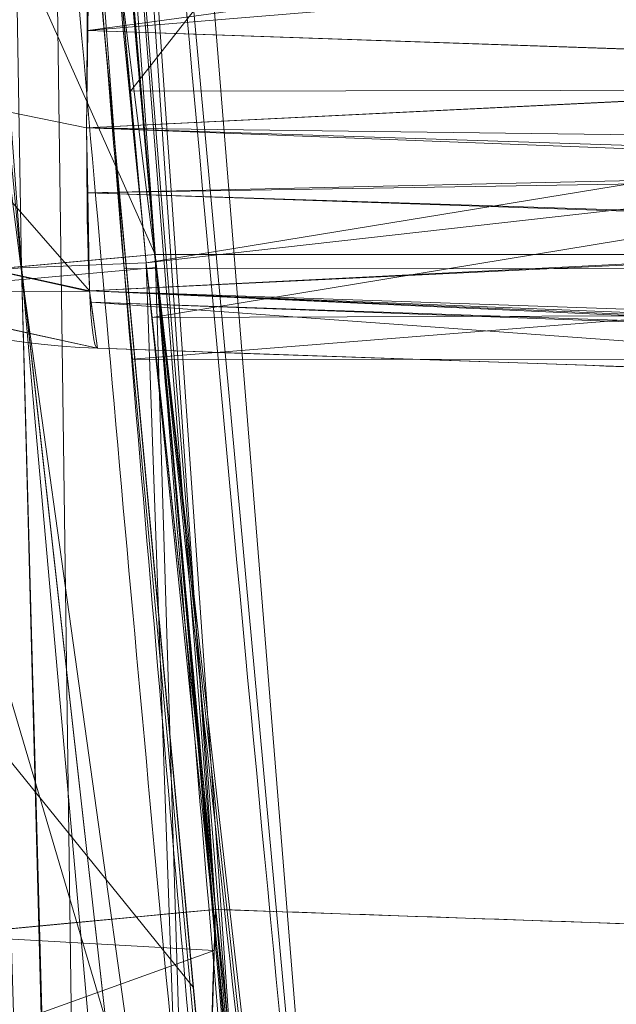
# Model space of a CAD drawing. Header units: millimetres. Extents: x -72 to 72, y -145 to 145.
# Tile 180 of 256: x -57.035 to -56.798, y -5.416 to -5.025. Entities that reach past the tile are written whole.
import ezdxf

# ---------------------------------------------------------------- set-up
doc = ezdxf.new("R2010")
doc.units = ezdxf.units.MM
doc.layers.add('1', color=7, linetype='CONTINUOUS')

msp = doc.modelspace()

# ---------------------------------------------------------------- linework, layer by layer
at = {"layer": '1', "color": 163, "linetype": 'Continuous', "lineweight": 13}
for p, q in [((-56.55835020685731, -5.118497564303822, 6.103859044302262), (-56.98108536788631, -5.118451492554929, 6.089096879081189)), ((-56.5583502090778, -5.118497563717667, 5.05403530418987), (-56.9810853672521, -5.118451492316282, 5.068797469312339)), ((-57.0039829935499, -5.15568580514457, -27.1313862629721), (-57.0039829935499, -5.15568580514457, -28.0257302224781))]:
    msp.add_line(p, q, dxfattribs=at)
at = {"layer": '1', "color": 163, "linetype": 'Continuous', "lineweight": 13, "extrusion": (0, 0, -1)}
for centre, radius in [((0, 2.781752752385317e-14, 144.004626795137), 61.0180546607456), ((-5.6843418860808e-14, -1.73472347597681e-14, 147), 60.9142135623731), ((3.46944695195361e-15, 0, 145), 60), ((-5.6843418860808e-14, -1.73472347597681e-14, 146), 59.50000000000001)]:
    msp.add_circle(centre, radius, dxfattribs=at)
at = {"layer": '1', "color": 163, "linetype": 'Continuous', "lineweight": 13}
for centre, radius in [((0, -2.03130073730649e-13, -145), 60.4433756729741), ((5.6843418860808e-14, -1.73472347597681e-14, -146.707106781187), 60.20710678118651), ((-3.46944695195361e-15, 0, -146), 60)]:
    msp.add_circle(centre, radius, dxfattribs=at)
at = {"layer": '1', "color": 163, "linetype": 'Continuous', "lineweight": 13, "extrusion": (-0.9987863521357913, 0.03487838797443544, -0.03477529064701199)}
msp.add_arc((6.841955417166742, -25.14011067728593, 57.69848006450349), 0.3, 359.9999999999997, 89.76080966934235, dxfattribs=at)
at = {"layer": '1', "color": 163, "linetype": 'Continuous', "lineweight": 13, "extrusion": (-0.9987863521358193, 0.0348783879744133, 0.0347752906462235)}
msp.add_arc((6.841955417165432, -29.98364439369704, 55.78037530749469), 0.3, 270.2391903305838, 0, dxfattribs=at)
at = {"layer": '1', "color": 163, "linetype": 'Continuous', "lineweight": 13}
for centre, start in [((-56.9935131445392, -4.85586855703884, -27.1313862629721), 184.8698608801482), ((-56.9935131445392, -4.85586855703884, -28.0257302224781), 184.8698608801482), ((-56.94664343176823, -5.377713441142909, -23.4991241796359), 185.3946855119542), ((-56.94664343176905, -5.37771344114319, -24.54935528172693), 185.3946855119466)]:
    msp.add_arc(centre, 0.3, start, 268.0000000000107, dxfattribs=at)
at = {"layer": '1', "color": 163, "linetype": 'Continuous', "lineweight": 13, "extrusion": (-0.08946716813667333, 0.9959897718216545, -1.588247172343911e-05)}
msp.add_arc((57.20000000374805, 5.789281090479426, -8.569860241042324e-05), 0.3, 0, 87.99202557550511, dxfattribs=at)
at = {"layer": '1', "color": 163, "linetype": 'Continuous', "lineweight": 13, "extrusion": (-0.08946716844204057, 0.9959897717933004, 1.594029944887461e-05)}
msp.add_arc((57.20000000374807, 5.368613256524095, 9.182680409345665e-05), 0.3, 272.0079742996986, 0, dxfattribs=at)
at = {"layer": '1', "color": 163, "linetype": 'Continuous', "lineweight": 13, "extrusion": (0.09401596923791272, -0.9955706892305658, -1.65297356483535e-05)}
msp.add_arc((-57.20000000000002, -24.54935527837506, 0.0004057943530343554), 0.3, 180, 267.9911877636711, dxfattribs=at)
at = {"layer": '1', "color": 163, "linetype": 'Continuous', "lineweight": 13, "extrusion": (-0.09401596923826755, 0.9955706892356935, -1.621590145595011e-05)}
msp.add_arc((57.19999999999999, -23.49912417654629, 0.0003810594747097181), 0.3, 0, 87.99118606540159, dxfattribs=at)
at = {"layer": '1', "color": 163, "linetype": 'Continuous', "lineweight": 13, "extrusion": (-0.9987867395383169, 0.03487840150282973, 0.03476414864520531)}
msp.add_arc((7.361846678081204, -26.50648736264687, 55.83654883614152), 0.3, 270.2575506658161, 0, dxfattribs=at)
at = {"layer": '1', "color": 163, "linetype": 'Continuous', "lineweight": 13, "extrusion": (-0.9987867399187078, 0.03487840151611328, -0.0347641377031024)}
msp.add_arc((7.361846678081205, -21.51294955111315, 57.50691308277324), 0.3, 359.9999999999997, 89.74243129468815, dxfattribs=at)
at = {"layer": '1', "color": 163, "linetype": 'Continuous', "lineweight": 13}
for points, knots in [([(-57.2080423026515, 0.527073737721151, -23.199351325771), (-57.2126849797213, 0.0230710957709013, -23.1993518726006), (-57.21066770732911, -0.481036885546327, -23.1993507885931), (-57.1915639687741, -1.5906663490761, -23.1993463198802), (-57.1715145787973, -2.19625719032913, -23.1993425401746), (-57.1121875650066, -3.40664967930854, -23.1993328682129), (-57.0728927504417, -4.01160350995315, -23.1993269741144), (-57.0034096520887, -4.87017873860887, -23.199316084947), (-56.9811117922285, -5.12452116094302, -23.1993125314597), (-56.9571132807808, -5.3786972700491, -23.1993085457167)], [0, 0, 0, 0, 0.2556931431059, 0.2556931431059, 0.56301423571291, 0.56301423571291, 0.870490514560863, 0.870490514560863, 1, 1, 1, 1]), ([(-56.9485684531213, -5.46844288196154, -32.1420199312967), (-56.9986130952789, -4.94718059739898, -32.1420116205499), (-57.04150558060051, -4.42518209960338, -32.1420051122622), (-57.1193468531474, -3.2865532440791, -32.1419931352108), (-57.1514984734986, -2.66960108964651, -32.1419880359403), (-57.1958156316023, -1.43481741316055, -32.141979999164), (-57.2079764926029, -0.81682362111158, -32.1419770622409), (-57.2109652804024, 0.0431067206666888, -32.1419755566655), (-57.2102712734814, 0.285099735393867, -32.1419754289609), (-57.2080423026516, 0.527073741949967, -32.1419756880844)], [0, 0, 0, 0, 0.261666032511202, 0.261666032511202, 0.570298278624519, 0.570298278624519, 0.879092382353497, 0.879092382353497, 1, 1, 1, 1]), ([(-56.9571132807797, -5.37869717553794, -24.8491709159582), (-56.9721865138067, -5.2190515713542, -24.8491683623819), (-56.9865887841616, -5.05934119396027, -24.8491659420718), (-57.0358999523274, -4.4855633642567, -24.8491576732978), (-57.0669723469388, -4.07114003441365, -24.8491524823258), (-57.1200722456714, -3.24186252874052, -24.8491434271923), (-57.1421050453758, -2.82695930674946, -24.8491395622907), (-57.1655896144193, -2.2702951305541, -24.8491354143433), (-57.1710372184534, -2.12867711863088, -24.8491344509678), (-57.17595859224, -1.98704180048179, -24.8491335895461)], [0, 0, 0, 0, 0.141520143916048, 0.141520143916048, 0.508266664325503, 0.508266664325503, 0.874926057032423, 0.874926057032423, 1, 1, 1, 1]), ([(-57.17595859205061, -1.98704180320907, -30.3953648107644), (-57.170824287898, -2.13480517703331, -30.3953639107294), (-57.16511722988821, -2.28254976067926, -30.3953628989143), (-57.1408184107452, -2.854150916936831, -30.3953585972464), (-57.1180831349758, -3.27785872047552, -30.3953546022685), (-57.0632042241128, -4.12450684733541, -30.39534524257), (-57.0310595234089, -4.5474996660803, -30.3953398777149), (-56.9797282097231, -5.13625033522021, -30.3953312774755), (-56.9645113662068, -5.30238221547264, -30.3953287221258), (-56.9485684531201, -5.46844278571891, -30.3953260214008)], [0, 0, 0, 0, 0.127114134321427, 0.127114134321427, 0.491889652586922, 0.491889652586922, 0.856575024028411, 0.856575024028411, 1, 1, 1, 1]), ([(-56.7116086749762, -7.837777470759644, 2.21052546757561), (-56.71057128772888, -7.837813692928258, 2.030500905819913), (-56.71266593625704, -7.811314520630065, 1.764950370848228), (-56.7223029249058, -7.725098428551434, 1.419858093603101), (-56.7365768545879, -7.603429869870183, 1.080547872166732), (-56.76149677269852, -7.394918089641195, 0.6906881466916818), (-56.80179168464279, -7.051965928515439, 0.2729513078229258), (-56.84796809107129, -6.64062990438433, -0.06464760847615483), (-56.89774973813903, -6.167982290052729, -0.3178114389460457), (-56.94759471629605, -5.6544481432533, -0.4741302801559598), (-56.9941246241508, -5.125559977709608, -0.5271734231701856), (-57.03643298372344, -4.587494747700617, -0.4753507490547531), (-57.06562924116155, -4.164497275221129, -0.3481040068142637), (-57.08599078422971, -3.838423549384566, -0.1950592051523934), (-57.10365237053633, -3.533125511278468, -0.01278709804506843), (-57.12138318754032, -3.186660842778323, 0.2696885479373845), (-57.13359954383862, -2.901638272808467, 0.6157660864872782), (-57.14040714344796, -2.717972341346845, 0.9202214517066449), (-57.14547798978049, -2.563061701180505, 1.24634367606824), (-57.14845740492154, -2.433737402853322, 1.670166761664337), (-57.14788293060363, -2.397359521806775, 2.030609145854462), (-57.1468455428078, -2.397323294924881, 2.21052546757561)], [0, 0, 0, 0, 0.0625, 0.09375, 0.125, 0.1875, 0.25, 0.3125, 0.375, 0.4375, 0.5, 0.5625, 0.625, 0.65625, 0.6875, 0.75, 0.8125, 0.84375, 0.875, 0.9375, 1, 1, 1, 1]), ([(-57.14684554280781, -2.39732329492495, 2.21052546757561), (-57.1464528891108, -2.397309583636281, 2.590795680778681), (-57.14417866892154, -2.434471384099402, 3.345052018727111), (-57.13578244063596, -2.599510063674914, 4.457998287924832), (-57.12180289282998, -2.871469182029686, 5.551849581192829), (-57.10029697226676, -3.255550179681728, 6.629106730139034), (-57.0702074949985, -3.735013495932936, 7.647101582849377), (-57.01501899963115, -4.503290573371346, 8.934733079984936), (-56.95233017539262, -5.227115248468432, 9.823448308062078), (-56.8977019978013, -5.761522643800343, 10.36042499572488)], [0, 0, 0, 0, 0.125, 0.25, 0.375, 0.5, 0.625, 0.75, 1, 1, 1, 1]), ([(-57.1254445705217, -3.417444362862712, 2.21052546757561), (-57.12544421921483, -3.417444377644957, 1.98351067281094), (-57.1211214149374, -3.484219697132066, 1.653117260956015), (-57.10631454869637, -3.697559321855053, 1.255795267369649), (-57.09071129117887, -3.910991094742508, 0.9971400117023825), (-57.0705825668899, -4.169856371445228, 0.7857143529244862), (-57.0457347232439, -4.468499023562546, 0.6270618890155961), (-57.01725762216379, -4.786337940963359, 0.5314884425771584), (-56.98488096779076, -5.122622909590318, 0.4990928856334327), (-56.95057843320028, -5.453318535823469, 0.5322680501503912), (-56.914857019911, -5.774367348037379, 0.6300292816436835), (-56.87957413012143, -6.069982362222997, 0.7884645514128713), (-56.84659873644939, -6.32706753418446, 0.9996346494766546), (-56.81696754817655, -6.541362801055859, 1.260930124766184), (-56.79295070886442, -6.697890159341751, 1.553950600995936), (-56.77513805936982, -6.795925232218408, 1.877587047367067), (-56.76817424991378, -6.817600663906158, 2.098111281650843), (-56.7659400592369, -6.81752265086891, 2.21052546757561)], [0, 0, 0, 0, 0.125, 0.1875, 0.25, 0.3125, 0.375, 0.4375, 0.5, 0.5625, 0.625, 0.6875, 0.75, 0.8125, 0.875, 0.9375, 1, 1, 1, 1]), ([(-56.9810853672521, -5.11845149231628, 5.06879746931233), (-56.9810871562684, -5.11843157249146, 5.06879746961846), (-56.98108894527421, -5.11841165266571, 5.0687974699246), (-56.9909088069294, -5.0090709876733, 5.06879915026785), (-57.0004122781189, -4.89972153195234, 5.06880077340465), (-57.01879133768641, -4.68095072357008, 5.06880391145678), (-57.0276668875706, -4.57152845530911, 5.068805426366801), (-57.04478799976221, -4.35263556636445, 5.06880834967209), (-57.0530336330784, -4.24316403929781, 5.06880975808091), (-57.0631572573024, -4.10339096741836, 5.068811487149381), (-57.0653262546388, -4.07311003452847, 5.06881185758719), (-57.0674711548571, -4.04282740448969, 5.06881222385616)], [0, 0, 0, 0, 5.56018028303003e-05, 5.56018028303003e-05, 0.305200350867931, 0.305200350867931, 0.61040067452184, 0.61040067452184, 0.915600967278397, 0.915600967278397, 1, 1, 1, 1]), ([(-57.02447206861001, -4.60990986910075, 6.08908946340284), (-57.0239073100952, -4.61689730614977, 6.089089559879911), (-57.0233412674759, -4.62388463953, 6.08908965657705), (-57.01617341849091, -4.71216429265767, 6.08909088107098), (-57.0093990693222, -4.79344279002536, 6.08909203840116), (-56.9955045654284, -4.95594977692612, 6.08909441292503), (-56.9883844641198, -5.03717864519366, 6.08909563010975), (-56.9810889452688, -5.11841165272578, 6.08909687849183), (-56.9810871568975, -5.11843157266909, 6.08909687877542), (-56.98108536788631, -5.11845149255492, 6.089096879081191)], [0, 0, 0, 0, 0.0412049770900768, 0.0412049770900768, 0.520602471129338, 0.520602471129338, 0.999882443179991, 0.999882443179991, 1, 1, 1, 1]), ([(-56.98108536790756, -5.118451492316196, 6.089096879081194), (-56.96667860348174, -5.297914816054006, 6.08903988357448), (-56.94420143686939, -5.562599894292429, 6.062569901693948), (-56.91276213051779, -5.906358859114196, 5.976837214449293), (-56.8884272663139, -6.160249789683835, 5.886075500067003), (-56.86451190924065, -6.400209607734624, 5.772803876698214), (-56.83316841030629, -6.703722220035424, 5.591244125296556), (-56.79535580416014, -7.052321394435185, 5.305878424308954), (-56.76371799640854, -7.333372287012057, 4.964667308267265), (-56.74266951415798, -7.519088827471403, 4.656022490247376), (-56.72992417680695, -7.633025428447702, 4.41583386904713), (-56.7201280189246, -7.723479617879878, 4.164326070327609), (-56.71135953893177, -7.811139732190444, 3.817076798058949), (-56.71003658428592, -7.837832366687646, 3.548539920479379), (-56.7116086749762, -7.837777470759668, 3.3684217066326)], [0, 0, 0, 0, 0.125, 0.1875, 0.25, 0.3125, 0.375, 0.5, 0.625, 0.6875, 0.75, 0.8125, 0.875, 1, 1, 1, 1]), ([(-57.0039829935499, -5.15568580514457, -28.0257302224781), (-56.9210491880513, -5.158581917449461, -28.0286177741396), (-56.8381153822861, -5.16147802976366, -28.031505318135), (-56.67855895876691, -5.1670498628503, -28.0370606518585), (-56.60193634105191, -5.16972558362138, -28.039728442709), (-56.5253137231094, -5.17240130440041, -28.0423962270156)], [0, 0, 0, 0, 0.5197772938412, 0.5197772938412, 1, 1, 1, 1]), ([(-56.5253137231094, -5.17240130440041, -27.1147202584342), (-56.60193634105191, -5.16972558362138, -27.1173880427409), (-56.67855895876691, -5.1670498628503, -27.1200558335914), (-56.8381153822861, -5.16147802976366, -27.125611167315), (-56.9210491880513, -5.158581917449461, -27.1284987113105), (-57.0039829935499, -5.15568580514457, -27.1313862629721)], [0, 0, 0, 0, 0.4802227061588, 0.4802227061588, 1, 1, 1, 1])]:
    msp.add_open_spline(points, degree=3, knots=knots, dxfattribs=at)
for points in [[(-57.43604198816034, -2.711286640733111, 2.21052546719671), (-57.43604198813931, -2.711286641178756, 2.051314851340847), (-57.43454325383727, -2.743878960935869, 1.733180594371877), (-57.42764636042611, -2.885203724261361, 1.274842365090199), (-57.41592322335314, -3.112185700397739, 0.8521842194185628), (-57.39875051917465, -3.417210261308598, 0.4821716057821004), (-57.37542958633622, -3.789990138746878, 0.1810631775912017), (-57.34585152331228, -4.21381808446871, -0.04173136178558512), (-57.31052597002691, -4.671970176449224, -0.1797521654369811), (-57.26990141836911, -5.147746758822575, -0.226373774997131), (-57.22503697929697, -5.623055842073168, -0.1788722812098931), (-57.1781222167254, -6.079913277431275, -0.04030314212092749), (-57.13167282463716, -6.501986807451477, 0.1827833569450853), (-57.08815495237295, -6.872882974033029, 0.4839481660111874), (-57.05053049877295, -7.177118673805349, 0.8531019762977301), (-57.02142797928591, -7.403776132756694, 1.275063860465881), (-57.00289445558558, -7.544912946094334, 1.733189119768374), (-56.99852245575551, -7.577494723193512, 2.051310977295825), (-56.9985224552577, -7.57749472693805, 2.21052546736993)], [(-56.8656124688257, -6.484665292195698, 9.640692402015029), (-56.89105853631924, -6.258546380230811, 9.413492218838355), (-56.93657715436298, -5.830058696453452, 8.94188728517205), (-56.99108107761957, -5.257599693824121, 8.183707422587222), (-57.03417587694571, -4.754505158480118, 7.376363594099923), (-57.05644459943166, -4.465900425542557, 6.803032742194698), (-57.06613932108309, -4.334678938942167, 6.509544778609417)], [(-56.7659400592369, -6.817522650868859, 3.3684217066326), (-56.76745882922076, -6.817575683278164, 3.48057085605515), (-56.77325024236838, -6.795006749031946, 3.704828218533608), (-56.7894343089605, -6.697682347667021, 4.025473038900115), (-56.81268861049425, -6.538240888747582, 4.322477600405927), (-56.8412988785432, -6.326920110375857, 4.579183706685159), (-56.87447906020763, -6.065464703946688, 4.793201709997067), (-56.90957905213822, -5.77301386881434, 4.949199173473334), (-56.94601488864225, -5.450453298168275, 5.046925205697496), (-56.96948726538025, -5.230564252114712, 5.068742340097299), (-56.9810853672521, -5.118451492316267, 5.068797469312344)], [(-56.9985224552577, -7.57749472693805, 3.36842170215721), (-56.99852245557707, -7.577494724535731, 3.527775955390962), (-57.00284771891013, -7.545268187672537, 3.846287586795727), (-57.02138072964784, -7.404148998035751, 4.304933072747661), (-57.05059889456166, -7.176606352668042, 4.726870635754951), (-57.08828054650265, -6.871502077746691, 5.095847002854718), (-57.13184265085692, -6.500360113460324, 5.397459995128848), (-57.1784744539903, -6.077902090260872, 5.621074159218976), (-57.22528217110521, -5.620249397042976, 5.758310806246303), (-57.25515763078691, -5.303047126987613, 5.789283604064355), (-57.26941244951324, -5.144355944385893, 5.78928109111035)], [(-56.5327819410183, -5.39351787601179, -24.8639402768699), (-56.6742257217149, -5.38857764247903, -24.8590171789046), (-56.8156695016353, -5.38363740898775, -24.8540940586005), (-56.9571132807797, -5.37869717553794, -24.8491709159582)], [(-56.9571132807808, -5.3786972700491, -23.1993085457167), (-56.8156694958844, -5.38363750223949, -23.1943854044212), (-56.674225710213, -5.38857773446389, -23.1894622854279), (-56.5327819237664, -5.393517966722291, -23.184539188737)]]:
    msp.add_open_spline(points, degree=3, dxfattribs=at)
for points in [[(-56.89024180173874, 41.52245447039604, -163.0000025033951), (-52.44118720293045, 40.07687047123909, -163.0000025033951), (-55.84102869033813, -40.98785668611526, -163.0000025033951), (-62.30000033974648, 2.306488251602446e-14, -163.0000025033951)], [(-55.53851276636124, -9.792938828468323, -124.3697926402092), (-55.53851276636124, 9.792938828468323, -124.3697926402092), (-62.40474805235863, 1.535410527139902, -124.4750171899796)], [(-62.40474805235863, 1.535410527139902, -124.4750171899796), (-63.04597854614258, -11.36612799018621, -124.5216652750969), (-55.53851276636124, -9.792938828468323, -124.3697926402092)], [(-64.80000168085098, 5.467848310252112e-15, -146.9999998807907), (-70.21337002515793, -46.85711488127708, -146.9999998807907), (-58.95090475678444, -45.68128287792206, -146.9999998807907), (-56.01524189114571, -43.03799942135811, -146.9999998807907)], [(-55.64790219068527, -24.7760433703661, -146.9999998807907), (-60.91421470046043, -1.734723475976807e-14, -146.9999998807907), (-64.80000168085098, 5.467848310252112e-15, -146.9999998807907), (-56.01524189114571, -43.03799942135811, -146.9999998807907)], [(-62.30000033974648, 2.306488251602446e-14, -163.0000025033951), (-55.84102869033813, -40.98785668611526, -163.0000025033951), (-59.62562188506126, -43.73752325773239, -163.0000025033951)], [(-57.48506635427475, -18.67802999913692, -144.9999958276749), (-60.11226028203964, -6.318053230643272, -144.9999958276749), (-59.99999865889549, 0, -144.9999958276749), (-54.8127256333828, -24.40419793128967, -144.9999958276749)], [(-58.68885666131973, -12.47470173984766, -145.9999978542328), (-59.99999865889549, 7.347880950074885e-15, -145.9999978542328), (-59.50000137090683, -1.734723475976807e-14, -145.9999978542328), (-54.35595288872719, -24.20083060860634, -145.9999978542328)], [(-57.046078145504, -5.387098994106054, -23.21995235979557), (-56.95711448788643, -5.378697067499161, -23.19930866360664), (-57.15888738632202, -2.429054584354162, -23.19934032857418)], [(-57.15888738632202, -2.429054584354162, -23.19934032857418), (-56.95711448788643, -5.378697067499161, -23.19930866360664), (-56.53278157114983, -5.393518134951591, -23.18453975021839), (-56.73754587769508, -2.429070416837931, -23.18462729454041)], [(-56.73559382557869, -2.474254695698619, -32.15670213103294), (-56.52414634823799, -5.483266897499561, -32.15679153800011), (-56.94856867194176, -5.468443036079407, -32.14202076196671), (-57.15695768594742, -2.47408845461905, -32.14198723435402)], [(-57.15695768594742, -2.474102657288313, -32.14198350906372), (-56.94856867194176, -5.468443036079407, -32.14202076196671), (-57.03752115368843, -5.476984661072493, -32.12137520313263)], [(-57.09172412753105, -3.684493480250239, -24.84914846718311), (-56.95711448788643, -5.378697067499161, -24.8491708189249), (-57.04415217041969, -5.386916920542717, -24.82897415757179)], [(-56.66889250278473, -3.699285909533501, -24.86388012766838), (-56.53278157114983, -5.393517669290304, -24.86393973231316), (-56.95711448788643, -5.378697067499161, -24.8491708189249), (-57.09172412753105, -3.684493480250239, -24.84914846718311)], [(-57.03559145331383, -5.476799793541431, -30.41552193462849), (-56.94856867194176, -5.468442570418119, -30.39532527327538), (-57.08880349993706, -3.729474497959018, -30.39534948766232)], [(-57.08880349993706, -3.729474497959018, -30.39534948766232), (-56.94856867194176, -5.468442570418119, -30.39532527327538), (-56.52414634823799, -5.483266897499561, -30.38055449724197), (-56.66593834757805, -3.744257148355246, -30.3806159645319)], [(-57.10986256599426, -4.091836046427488, -0.2997263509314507), (-57.05581232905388, -4.085829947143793, -0.3045965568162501), (-56.9806769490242, -5.123563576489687, -0.5101432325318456)], [(-57.1647584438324, -4.102089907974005, -0.2847114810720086), (-57.10986256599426, -4.091836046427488, -0.2997263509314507), (-57.03381076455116, -5.12832822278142, -0.5034427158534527)], [(-56.9806769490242, -5.123563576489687, -0.5101432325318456), (-57.03381076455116, -5.12832822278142, -0.5034427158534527), (-57.10986256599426, -4.091836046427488, -0.2997263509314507)], [(-57.03381076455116, -5.12832822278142, -0.5034427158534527), (-57.0877343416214, -5.133144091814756, -0.4861272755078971), (-57.1647584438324, -4.102089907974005, -0.2847114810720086)], [(-57.02925100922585, -4.329761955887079, 8.602997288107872), (-57.14075267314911, -4.353323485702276, 8.59126728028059), (-57.00936168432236, -5.785751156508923, 10.34798286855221)], [(-57.00936168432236, -5.785751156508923, 10.34798286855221), (-56.89770355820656, -5.761522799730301, 10.36042533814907), (-57.02925100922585, -4.329761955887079, 8.602997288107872)], [(-57.06613883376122, -4.334678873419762, 6.509544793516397), (-56.96588009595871, -5.409636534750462, 8.075066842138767), (-57.09266662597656, -5.253165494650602, 8.190451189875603)], [(-56.86561390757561, -6.48466544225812, 9.640692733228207), (-57.06613883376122, -4.334678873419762, 6.509544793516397), (-56.60021677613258, -4.360046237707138, 6.526408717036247)], [(-57.06298351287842, -5.810587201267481, 10.3288721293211), (-57.00936168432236, -5.785751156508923, 10.34798286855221), (-57.14075267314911, -4.353323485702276, 8.59126728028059)], [(-56.60021677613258, -4.360046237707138, 6.526408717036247), (-56.39185383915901, -6.496423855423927, 9.629054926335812), (-56.86561390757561, -6.48466544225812, 9.640692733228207)], [(-57.04512819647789, -4.471698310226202, 0.637575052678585), (-57.09659680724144, -4.471539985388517, 0.6330740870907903), (-57.03417956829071, -5.123664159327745, 0.5034583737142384)], [(-57.08811059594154, -5.128513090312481, 0.4861494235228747), (-57.03417956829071, -5.123664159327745, 0.5034583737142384), (-57.09659680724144, -4.471539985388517, 0.6330740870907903)], [(-57.03417956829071, -5.123664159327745, 0.5034583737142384), (-56.9845587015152, -5.121691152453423, 0.5100213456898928), (-57.04512819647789, -4.471698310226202, 0.637575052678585)], [(-56.59818649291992, -4.554442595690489, 0.6490986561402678), (-57.03821405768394, -4.545933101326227, 0.6230073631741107), (-56.99091777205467, -5.053459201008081, 0.5234111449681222)], [(-56.99091777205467, -5.053459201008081, 0.5234111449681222), (-56.5631277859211, -5.052793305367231, 0.5306015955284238), (-56.59818649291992, -4.554442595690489, 0.6490986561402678)], [(-56.80010467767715, -22.29239791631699, -144.0046280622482), (-57.37484246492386, -22.517966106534, -143.2514041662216), (-61.4631250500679, -4.606024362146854, -143.2514041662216), (-60.84743514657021, -4.559884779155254, -144.0046280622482)], [(-57.11668357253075, -4.588061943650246, 5.086013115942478), (-57.02681466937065, -4.580843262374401, 5.068805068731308), (-56.98108673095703, -5.118451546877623, 5.068797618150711), (-57.07088112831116, -5.126517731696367, 5.086007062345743)], [(-56.60397559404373, -4.58659278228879, 5.054055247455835), (-56.55835196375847, -5.118497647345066, 5.054035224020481), (-56.98108673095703, -5.118451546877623, 5.068797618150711), (-57.02681466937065, -4.580843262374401, 5.068805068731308)], [(-56.89770355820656, -5.761522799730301, 10.36042533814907), (-56.51869252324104, -5.752164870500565, 10.36978513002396), (-56.60035833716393, -4.696599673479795, 8.784081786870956), (-56.98287114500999, -4.707250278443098, 8.776441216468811)], [(-56.98108673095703, -5.118451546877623, 6.089096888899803), (-57.00334534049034, -4.864228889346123, 6.089093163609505), (-57.09129571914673, -4.871734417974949, 6.072549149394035)], [(-57.00334534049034, -4.864228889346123, 6.089093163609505), (-56.98108673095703, -5.118451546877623, 6.089096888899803), (-56.55835196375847, -5.118497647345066, 6.103858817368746), (-56.57980591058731, -4.875661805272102, 6.103849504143)], [(-57.09129571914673, -4.871734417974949, 6.072549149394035), (-57.06816166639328, -5.126273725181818, 6.068902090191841), (-56.98108673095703, -5.118451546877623, 6.089096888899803)], [(-57.00721219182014, -4.974753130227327, -26.85718052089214), (-57.03957006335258, -4.966841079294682, -26.85649693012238), (-57.0758692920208, -5.05431042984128, -26.92200988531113)], [(-57.0758692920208, -5.05431042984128, -28.23510579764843), (-57.03957006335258, -4.966841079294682, -28.30061875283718), (-57.00721219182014, -4.974753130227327, -28.29993516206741)], [(-57.00784176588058, -5.029347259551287, -28.2632801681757), (-57.00717121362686, -4.971134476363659, -28.30236591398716), (-56.56036734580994, -4.968683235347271, -28.32427807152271)], [(-56.56036734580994, -4.968683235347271, -28.32427807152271), (-56.54532834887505, -5.045434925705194, -28.27881649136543), (-57.00784176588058, -5.029347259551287, -28.2632801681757)], [(-56.55568093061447, -4.992096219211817, -26.84198133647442), (-57.00717121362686, -4.971134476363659, -26.8547497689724), (-57.00784176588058, -5.029347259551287, -26.89383551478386)], [(-57.0758692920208, -5.05431042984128, -26.92200988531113), (-57.0082888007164, -5.068056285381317, -26.91982500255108), (-57.00721219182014, -4.974753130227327, -26.85718052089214)], [(-57.00721219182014, -4.974753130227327, -28.29993516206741), (-57.0082888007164, -5.068056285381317, -28.23729068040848), (-57.0758692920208, -5.05431042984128, -28.23510579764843)], [(-57.00784176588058, -5.029347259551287, -26.89383551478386), (-56.54539167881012, -5.045141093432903, -26.87804959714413), (-56.55568093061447, -4.992096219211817, -26.84198133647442)], [(-56.99342116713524, -5.124030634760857, -0.5096957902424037), (-57.00148269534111, -5.015235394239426, -0.488344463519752), (-56.54990673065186, -5.014677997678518, -0.5039897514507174), (-56.54034018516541, -5.124112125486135, -0.5255175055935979)], [(-56.54539167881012, -5.045141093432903, -26.87804959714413), (-57.00784176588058, -5.029347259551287, -26.89383551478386), (-57.0082888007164, -5.068056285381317, -26.91982500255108)], [(-57.0082888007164, -5.068056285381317, -28.23729068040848), (-57.00784176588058, -5.029347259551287, -28.2632801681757), (-56.54532834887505, -5.045434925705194, -28.27881649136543)], [(-57.0082888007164, -5.068056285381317, -26.91982500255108), (-56.53798580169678, -5.083303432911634, -26.90399810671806), (-56.54539167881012, -5.045141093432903, -26.87804959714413)], [(-56.54532834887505, -5.045434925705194, -28.27881649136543), (-56.53972923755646, -5.074020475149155, -28.26188504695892), (-57.0082888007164, -5.068056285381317, -28.23729068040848)], [(-57.0758692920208, -5.05431042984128, -26.92200988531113), (-57.10003525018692, -5.112540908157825, -27.01837196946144), (-57.00717121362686, -5.13284420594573, -27.01693959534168)], [(-57.00717121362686, -5.13284420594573, -28.14017608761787), (-57.10003525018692, -5.112540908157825, -28.13874371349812), (-57.0758692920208, -5.05431042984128, -28.23510579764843)], [(-57.00717121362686, -5.13284420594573, -27.01693959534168), (-57.0082888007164, -5.068056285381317, -26.91982500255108), (-57.0758692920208, -5.05431042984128, -26.92200988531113)], [(-57.0758692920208, -5.05431042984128, -28.23510579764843), (-57.0082888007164, -5.068056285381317, -28.23729068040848), (-57.00717121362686, -5.13284420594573, -28.14017608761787)], [(-56.5631277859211, -5.052793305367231, 0.5306015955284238), (-56.99091777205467, -5.053459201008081, 0.5234111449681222), (-56.9845587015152, -5.121691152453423, 0.5100213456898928)], [(-56.9845587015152, -5.121691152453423, 0.5100213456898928), (-56.56162649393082, -5.074120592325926, 0.5255304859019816), (-56.5631277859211, -5.052793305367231, 0.5306015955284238)], [(-56.53798580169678, -5.083303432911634, -26.90399810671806), (-57.0082888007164, -5.068056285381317, -26.91982500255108), (-57.00784176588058, -5.093931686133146, -26.95861086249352)], [(-57.00784176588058, -5.093931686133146, -28.19850482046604), (-57.0082888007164, -5.068056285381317, -28.23729068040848), (-56.5374419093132, -5.086234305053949, -28.25017645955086)], [(-56.53972923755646, -5.074020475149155, -28.26188504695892), (-56.5374419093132, -5.086234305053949, -28.25017645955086), (-57.0082888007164, -5.068056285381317, -28.23729068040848)], [(-56.56162649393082, -5.074120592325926, 0.5255304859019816), (-56.9845587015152, -5.121691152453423, 0.5100213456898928), (-56.98222666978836, -5.143420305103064, 0.5143816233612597)], [(-56.98222666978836, -5.143420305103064, 0.5143816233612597), (-56.55623972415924, -5.141975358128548, 0.5372235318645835), (-56.56162649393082, -5.074120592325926, 0.5255304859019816)], [(-57.00784176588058, -5.093931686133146, -26.95861086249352), (-56.5335787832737, -5.109120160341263, -26.94294415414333), (-56.53798580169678, -5.083303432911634, -26.90399810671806)], [(-56.5374419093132, -5.086234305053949, -28.25017645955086), (-56.53336271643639, -5.1100286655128, -28.21473032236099), (-57.00784176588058, -5.093931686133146, -28.19850482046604)], [(-56.5335787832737, -5.109120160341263, -26.94294415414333), (-57.00784176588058, -5.093931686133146, -26.95861086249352), (-57.00717121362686, -5.13284420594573, -27.01693959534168)], [(-57.00717121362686, -5.13284420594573, -28.14017608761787), (-57.00784176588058, -5.093931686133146, -28.19850482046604), (-56.53336271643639, -5.1100286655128, -28.21473032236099)], [(-57.00717121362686, -5.13284420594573, -27.01693959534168), (-56.52622506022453, -5.152168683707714, -27.00788527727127), (-56.5335787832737, -5.109120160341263, -26.94294415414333)], [(-56.53336271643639, -5.1100286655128, -28.21473032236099), (-56.52662366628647, -5.149322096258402, -28.15619856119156), (-57.00717121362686, -5.13284420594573, -28.14017608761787)], [(-57.00713023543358, -5.13314176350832, -27.01842971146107), (-57.10003525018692, -5.112540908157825, -27.01837196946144), (-57.10850656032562, -5.132953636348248, -27.13138610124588)], [(-57.10850656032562, -5.132953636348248, -28.02572958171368), (-57.10003525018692, -5.112540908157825, -28.13874371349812), (-57.00713023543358, -5.13314176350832, -28.13868597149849)], [(-57.10003525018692, -5.112540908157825, -27.01837196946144), (-57.00713023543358, -5.13314176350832, -27.01842971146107), (-57.00717121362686, -5.13284420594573, -27.01693959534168)], [(-57.00717121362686, -5.13284420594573, -28.14017608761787), (-57.00713023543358, -5.13314176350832, -28.13868597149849), (-57.10003525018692, -5.112540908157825, -28.13874371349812)], [(-56.93385377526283, -5.648699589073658, 5.98361948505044), (-56.98108673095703, -5.118451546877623, 6.089096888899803), (-57.0879727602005, -5.128053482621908, 6.064306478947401)], [(-56.96063488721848, -5.781513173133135, 4.938807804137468), (-57.03422427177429, -5.123225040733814, 5.075490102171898), (-56.98108673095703, -5.118451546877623, 5.068797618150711)], [(-56.98108673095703, -5.118451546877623, 5.068797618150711), (-56.90625309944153, -5.774627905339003, 4.933258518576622), (-56.96063488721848, -5.781513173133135, 4.938807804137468)], [(-56.51455000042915, -5.649351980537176, 4.948858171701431), (-56.92233890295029, -5.653769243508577, 4.962227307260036), (-56.98108673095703, -5.118451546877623, 5.068797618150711), (-56.55835196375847, -5.118497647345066, 5.054035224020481)], [(-56.90491199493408, -5.973633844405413, 5.918983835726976), (-56.46410584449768, -5.978529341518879, 5.933397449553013), (-56.55835196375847, -5.118497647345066, 6.103858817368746), (-56.98108673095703, -5.118451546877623, 6.089096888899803)], [(-56.9845587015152, -5.121691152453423, 0.5100213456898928), (-57.03417956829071, -5.123664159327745, 0.5034583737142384), (-56.96162208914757, -5.772408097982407, 0.635434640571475)], [(-56.96162208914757, -5.772408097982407, 0.635434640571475), (-56.91536143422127, -5.766119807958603, 0.6393371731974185), (-56.9845587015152, -5.121691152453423, 0.5100213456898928)], [(-57.01585859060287, -5.792892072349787, 4.954357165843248), (-57.08815529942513, -5.128069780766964, 5.092799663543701), (-57.03422427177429, -5.123225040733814, 5.075490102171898)], [(-57.03417956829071, -5.123664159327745, 0.5034583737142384), (-57.08811059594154, -5.128513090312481, 0.4861494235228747), (-57.016771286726, -5.784055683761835, 0.6207171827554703)], [(-57.03422427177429, -5.123225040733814, 5.075490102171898), (-56.96063488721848, -5.781513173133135, 4.938807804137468), (-57.01585859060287, -5.792892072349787, 4.954357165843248)], [(-57.016771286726, -5.784055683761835, 0.6207171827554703), (-56.96162208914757, -5.772408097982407, 0.635434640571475), (-57.03417956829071, -5.123664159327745, 0.5034583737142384)], [(-57.03381076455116, -5.12832822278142, -0.5034427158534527), (-56.9806769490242, -5.123563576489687, -0.5101432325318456), (-56.88993260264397, -6.160153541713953, -0.2993391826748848)], [(-56.54034018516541, -5.124112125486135, -0.5255175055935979), (-56.99010193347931, -5.160009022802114, -0.5024793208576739), (-56.99342116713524, -5.124030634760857, -0.5096957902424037)], [(-56.54034018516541, -5.124112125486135, -0.5255175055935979), (-56.53652548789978, -5.160302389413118, -0.5182753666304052), (-56.99010193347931, -5.160009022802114, -0.5024793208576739)], [(-57.08815529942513, -5.128069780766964, 5.092799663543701), (-57.01585859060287, -5.792892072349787, 4.954357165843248), (-57.06852301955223, -5.808754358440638, 4.980512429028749)], [(-57.06938728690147, -5.800042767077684, 0.5950538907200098), (-57.016771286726, -5.784055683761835, 0.6207171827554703), (-57.08811059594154, -5.128513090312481, 0.4861494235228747)], [(-57.0879727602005, -5.128053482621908, 6.064306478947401), (-57.04135075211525, -5.664810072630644, 6.007361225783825), (-56.93385377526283, -5.648699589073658, 5.98361948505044)], [(-57.0877343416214, -5.133144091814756, -0.4861272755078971), (-57.03381076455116, -5.12832822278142, -0.5034427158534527), (-56.94180727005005, -6.162565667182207, -0.2913805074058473)], [(-56.88993260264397, -6.160153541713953, -0.2993391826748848), (-56.94180727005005, -6.162565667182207, -0.2913805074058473), (-57.03381076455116, -5.12832822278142, -0.5034427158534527)], [(-57.13929980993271, -5.137727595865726, -0.4576384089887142), (-57.0877343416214, -5.133144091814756, -0.4861272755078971), (-56.99439719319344, -6.161133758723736, -0.2740978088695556)], [(-57.10968375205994, -5.132462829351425, -27.13138610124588), (-57.10968375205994, -5.132462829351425, -28.02572958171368), (-57.00398236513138, -5.155685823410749, -28.02572958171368), (-57.00398236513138, -5.155685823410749, -27.13138610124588)], [(-57.10850656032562, -5.132953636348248, -27.13138610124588), (-57.00398236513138, -5.155685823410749, -27.13138610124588), (-57.00713023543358, -5.13314176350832, -27.01842971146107)], [(-57.00713023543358, -5.13314176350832, -28.13868597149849), (-57.00398236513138, -5.155685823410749, -28.02572958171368), (-57.10850656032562, -5.132953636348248, -28.02572958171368)], [(-56.94180727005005, -6.162565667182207, -0.2913805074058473), (-56.99439719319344, -6.161133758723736, -0.2740978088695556), (-57.0877343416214, -5.133144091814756, -0.4861272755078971)], [(-57.00717121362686, -5.13284420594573, -27.01693959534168), (-57.00653791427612, -5.137384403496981, -27.03968808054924), (-56.52609840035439, -5.15498872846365, -27.02277339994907)], [(-56.52609840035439, -5.15498872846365, -27.02277339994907), (-56.52622506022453, -5.152168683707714, -27.00788527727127), (-57.00717121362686, -5.13284420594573, -27.01693959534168)], [(-57.00717121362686, -5.13284420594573, -28.14017608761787), (-56.52662366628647, -5.149322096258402, -28.15619856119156), (-56.52637034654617, -5.153811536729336, -28.1340591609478)], [(-56.52637034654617, -5.153811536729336, -28.1340591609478), (-57.00653791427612, -5.137384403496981, -28.11742760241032), (-57.00717121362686, -5.13284420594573, -28.14017608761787)], [(-56.99439719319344, -6.161133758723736, -0.2740978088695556), (-57.04480409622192, -6.155391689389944, -0.247146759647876), (-57.13929980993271, -5.137727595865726, -0.4576384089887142)], [(-57.00653791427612, -5.137384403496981, -27.03968808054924), (-57.00398236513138, -5.155685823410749, -27.13138610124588), (-56.52531236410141, -5.172401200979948, -27.11472101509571)], [(-56.52531236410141, -5.172401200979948, -27.11472101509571), (-56.52609840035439, -5.15498872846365, -27.02277339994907), (-57.00653791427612, -5.137384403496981, -27.03968808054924)], [(-57.00653791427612, -5.137384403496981, -28.11742760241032), (-56.52637034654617, -5.153811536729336, -28.1340591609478), (-56.52531236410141, -5.172401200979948, -28.042396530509)], [(-56.52531236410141, -5.172401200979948, -28.042396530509), (-57.00398236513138, -5.155685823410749, -28.02572958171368), (-57.00653791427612, -5.137384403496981, -28.11742760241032)], [(-56.55623972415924, -5.141975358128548, 0.5372235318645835), (-56.98222666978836, -5.143420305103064, 0.5143816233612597), (-56.92673847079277, -5.660168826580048, 0.6180763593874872)], [(-56.92673847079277, -5.660168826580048, 0.6180763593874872), (-56.51533976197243, -5.657107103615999, 0.6259927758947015), (-56.55623972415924, -5.141975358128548, 0.5372235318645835)], [(-56.52531236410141, -5.172401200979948, -28.042396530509), (-56.52531236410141, -5.172401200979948, -27.11472101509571), (-57.00398236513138, -5.155685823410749, -27.13138610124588), (-57.00398236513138, -5.155685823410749, -28.02572958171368)], [(-56.99010193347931, -5.160009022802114, -0.5024793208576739), (-56.53652548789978, -5.160302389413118, -0.5182753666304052), (-56.44863843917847, -5.993570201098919, -0.3515271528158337), (-56.91370368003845, -5.988321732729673, -0.3363394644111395)], [(-56.9714792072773, -6.473860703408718, 9.663065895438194), (-57.18712881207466, -5.205085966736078, 8.229252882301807), (-57.09266662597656, -5.253165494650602, 8.190451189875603)], [(-56.9714792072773, -6.473860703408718, 9.663065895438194), (-57.0620633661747, -6.436476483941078, 9.710211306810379), (-57.18712881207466, -5.205085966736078, 8.229252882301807)], [(-57.09266662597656, -5.253165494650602, 8.190451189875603), (-56.96588009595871, -5.409636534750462, 8.075066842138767), (-56.86561390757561, -6.48466544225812, 9.640692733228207)], [(-57.09266662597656, -5.253165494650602, 8.190451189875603), (-56.96788057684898, -6.474228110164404, 9.662305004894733), (-56.9714792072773, -6.473860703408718, 9.663065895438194)], [(-56.86561390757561, -6.48466544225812, 9.640692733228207), (-56.96788057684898, -6.474228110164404, 9.662305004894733), (-57.09266662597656, -5.253165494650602, 8.190451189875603)], [(-56.95756897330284, -5.395105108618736, -23.20263907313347), (-56.95711448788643, -5.378697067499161, -23.19930866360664), (-57.0661798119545, -5.388997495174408, -23.22461642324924)], [(-57.0661798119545, -5.388997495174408, -24.8238630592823), (-56.95711448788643, -5.378697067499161, -24.8491708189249), (-56.95756897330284, -5.395105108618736, -24.84584040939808)], [(-56.53278157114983, -5.393518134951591, -23.18453975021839), (-56.95711448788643, -5.378697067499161, -23.19930866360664), (-56.95966631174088, -5.470316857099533, -23.21790345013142)], [(-56.95966631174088, -5.470316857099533, -24.83057603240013), (-56.95711448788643, -5.378697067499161, -24.8491708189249), (-56.53278157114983, -5.393517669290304, -24.86393973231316)], [(-57.0661798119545, -5.388997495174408, -23.22461642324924), (-57.05484002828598, -5.429967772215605, -23.22423830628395), (-56.95756897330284, -5.395105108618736, -23.20263907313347)], [(-56.95756897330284, -5.395105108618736, -24.84584040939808), (-57.05484375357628, -5.429967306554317, -24.8242411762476), (-57.0661798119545, -5.388997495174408, -24.8238630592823)], [(-57.05484375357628, -5.429967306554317, -24.8242411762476), (-56.95756897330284, -5.395105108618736, -24.84584040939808), (-56.95847049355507, -5.427396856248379, -24.83928762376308)], [(-56.95847049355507, -5.427396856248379, -23.20919185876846), (-56.95756897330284, -5.395105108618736, -23.20263907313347), (-57.05484002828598, -5.429967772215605, -23.22423830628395)], [(-56.53278157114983, -5.393517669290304, -24.86393973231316), (-56.51212483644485, -5.486437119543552, -24.84921365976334), (-56.95966631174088, -5.470316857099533, -24.83057603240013)], [(-56.95966631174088, -5.470316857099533, -23.21790345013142), (-56.51240795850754, -5.485481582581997, -23.20378459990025), (-56.53278157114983, -5.393518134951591, -23.18453975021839)]]:
    msp.add_3dface(points, dxfattribs=at)

doc.saveas('drawing.dxf')
